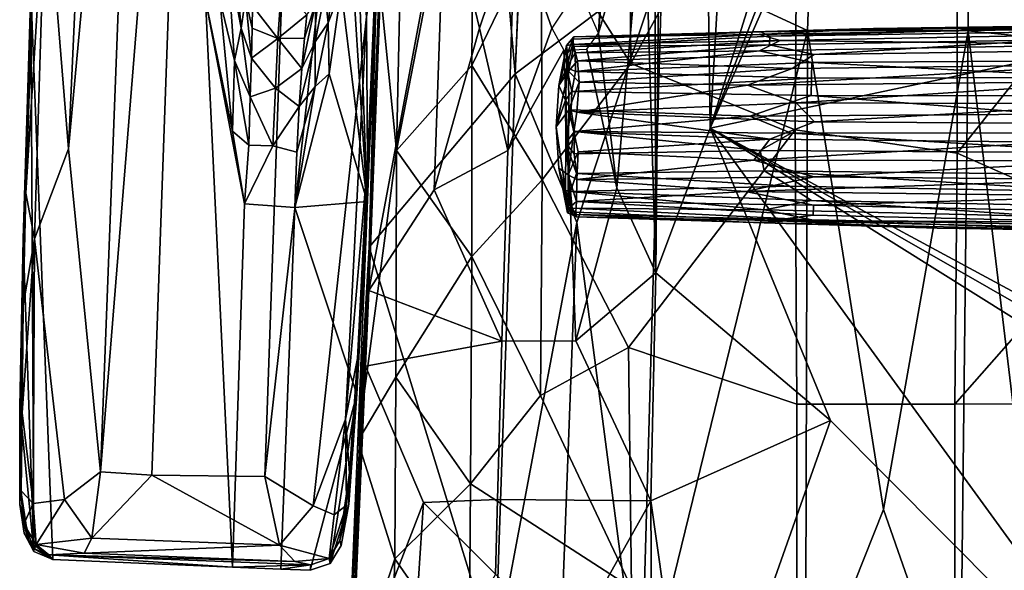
# Model space of a CAD drawing. Header units: millimetres. Extents: x -340 to 319, y -456 to 358.
# Tile 14 of 88: x -319 to -120, y -180 to -68. Entities that reach past the tile are written whole.
import ezdxf

# ---------------------------------------------------------------- set-up
doc = ezdxf.new("R2010")
doc.units = ezdxf.units.MM
doc.layers.add('Layer 01', color=7, linetype='Continuous', true_color=0x000000)

msp = doc.modelspace()

# ---------------------------------------------------------------- linework, layer by layer
at = {"layer": 'Layer 01'}
for points in [[(-248.192, -114.359, 466.107), (-238.171, 144.646, 450.591), (-218.765, -79.376, 468.345)], [(-246.589, -56.102, 491.058), (-238.171, 144.646, 450.591), (-248.192, -114.359, 466.107)], [(-218.765, -79.376, 468.345), (-238.171, 144.646, 450.591), (-212.163, 82.088, 458.7)], [(-218.765, -79.376, 468.345), (-212.163, 82.088, 458.7), (-214.491, 19.082, 462.506)], [(-293.65, 70.404, 693.217), (-301.461, 69.471, 693.117), (-308.919, -94.499, 702.844)], [(-293.65, 70.404, 693.217), (-308.919, -94.499, 702.844), (-302.444, -159.656, 706.898)], [(-302.444, -159.656, 706.898), (-283.917, 70, 693.28), (-293.65, 70.404, 693.217)], [(-302.444, -159.656, 706.898), (-292.066, -160.316, 706.976), (-283.917, 70, 693.28)], [(-292.066, -160.316, 706.976), (-269.308, -160.596, 706.9), (-261.185, 68.906, 693.269), (-283.917, 70, 693.28)], [(-313.464, -38.108, 699.016), (-308.919, -94.499, 702.844), (-301.461, 69.471, 693.117)], [(-269.308, -160.596, 706.9), (-253.194, -16.936, 698.088), (-261.185, 68.906, 693.269)], [(-179.362, -90.332, 441.339), (-180.786, 15.007, 435.25), (-170.228, 68.124, 432.078)], [(-179.362, -90.332, 441.339), (-170.228, 68.124, 432.078), (-158.394, -23.42, 437.429)], [(-232.948, -41.005, 448.219), (-248.31, -123.073, 458.14), (-241.882, 41.782, 448.369)], [(-248.31, -123.073, 458.14), (-245.604, -50.416, 462.064), (-241.882, 41.782, 448.369)], [(-218.765, -79.376, 468.345), (-214.491, 19.082, 462.506), (-189.105, -57.027, 463.954)], [(-180.786, 15.007, 435.25), (-179.362, -90.332, 441.339), (-190.351, -119.508, 443.441), (-189.281, -5.138, 436.817)], [(-252.707, -40.899, 687.675), (-252.33, -3.64, 685.415), (-248.599, -105.084, 691.956)], [(-248.599, -105.084, 691.956), (-252.33, -3.64, 685.415), (-246.736, -63.846, 689.569)], [(-246.589, -56.102, 491.058), (-242.727, -94.852, 496.851), (-240.678, -2.66, 490.619)], [(-227.049, -14.199, 497.554), (-240.678, -2.66, 490.619), (-242.727, -94.852, 496.851)], [(-201.95, -71.125, 441.889), (-203.862, -66.688, 441.922), (-198.232, -5.909, 437.791)], [(-201.95, -71.125, 441.889), (-198.232, -5.909, 437.791), (-199.176, -37.876, 439.678)], [(-190.602, -34.697, 438.623), (-189.281, -5.138, 436.817), (-190.351, -119.508, 443.441)], [(-187.588, -7.255, 461.326), (-157.449, -7.572, 456.402), (-159.71, -70.612, 459.31), (-189.105, -57.027, 463.954)], [(-157.449, -7.572, 456.402), (-127.193, -7.797, 452.899), (-127.313, -70.696, 455.282), (-159.71, -70.612, 459.31)], [(-127.193, -7.797, 452.899), (-95.838, -7.928, 450.763), (-95.379, -73.876, 453.179), (-127.313, -70.696, 455.282)], [(-195.905, -9.796, 499.044), (-213.527, -48.743, 501.5), (-195.414, -77.234, 502.326)], [(-195.414, -77.234, 502.326), (-161.702, -15.887, 496.135), (-195.905, -9.796, 499.044)], [(-227.049, -14.199, 497.554), (-242.727, -94.852, 496.851), (-227.489, -77.697, 501.527)], [(-213.527, -48.743, 501.5), (-227.049, -14.199, 497.554), (-227.489, -77.697, 501.527)], [(-161.702, -15.887, 496.135), (-195.414, -77.234, 502.326), (-162.209, -90.639, 499.476)], [(-162.209, -90.639, 499.476), (-129.523, -95.38, 497.421), (-129.619, -22.92, 494.311), (-161.702, -15.887, 496.135)], [(-259.518, -166.507, 706.97), (-248.772, -67.811, 700.567), (-253.194, -16.936, 698.088), (-269.308, -160.596, 706.9)], [(150.574, -20.344, 437.249), (-74.704, -146.791, 444.636), (-179.362, -90.332, 441.339)], [(-179.362, -90.332, 441.339), (-150.609, -24.858, 437.513), (150.574, -20.344, 437.249)], [(-154.722, -26.741, 437.623), (-179.362, -90.332, 441.339), (-158.394, -23.42, 437.429)], [(-97.985, -55.805, 494.591), (-129.619, -22.92, 494.311), (-129.523, -95.38, 497.421)], [(-154.722, -26.741, 437.623), (-150.609, -24.858, 437.513), (-179.362, -90.332, 441.339)], [(-192.727, -39.945, 439.068), (-190.602, -34.697, 438.623), (-190.351, -119.508, 443.441)], [(-317.529, -103.42, 702.171), (-315.768, -112.66, 703.464), (-313.464, -38.108, 699.016)], [(-317.529, -103.42, 702.171), (-313.464, -38.108, 699.016), (-315.515, -43.125, 698.68)], [(-315.768, -112.66, 703.464), (-308.919, -94.499, 702.844), (-313.464, -38.108, 699.016)], [(-192.727, -39.945, 439.068), (-201.95, -71.125, 441.889), (-199.176, -37.876, 439.678)], [(-252.707, -40.899, 687.675), (-248.599, -105.084, 691.956), (-253.862, -62.237, 688.896)], [(-248.31, -123.073, 458.14), (-232.948, -41.005, 448.219), (-235.131, -102.777, 451.826)], [(-225.926, -70.102, 447.138), (-235.131, -102.777, 451.826), (-232.948, -41.005, 448.219)], [(-225.926, -70.102, 447.138), (-232.948, -41.005, 448.219), (-218.797, -48.932, 444.099)], [(-201.95, -71.125, 441.889), (-192.727, -39.945, 439.068), (-198.201, -102.338, 443.157)], [(-192.727, -39.945, 439.068), (-190.351, -119.508, 443.441), (-198.201, -102.338, 443.157)], [(-316.549, -62.612, 690.214), (-317.529, -103.42, 702.171), (-315.515, -43.125, 698.68)], [(-213.527, -48.743, 501.5), (-227.489, -77.697, 501.527), (-213.28, -100.754, 504.006)], [(-220.219, -94.802, 446.794), (-225.926, -70.102, 447.138), (-218.797, -48.932, 444.099)], [(-211.344, -70.116, 443.398), (-220.219, -94.802, 446.794), (-218.797, -48.932, 444.099)], [(-211.344, -70.116, 443.398), (-218.797, -48.932, 444.099), (-208.956, -66.499, 442.74)], [(-195.414, -77.234, 502.326), (-213.527, -48.743, 501.5), (-213.28, -100.754, 504.006)], [(-249.915, -157.031, 468.198), (-245.604, -50.416, 462.064), (-248.31, -123.073, 458.14)], [(-276.859, -54.876, 687.682), (-275.608, -53.238, 684.916), (-274.085, -70.101, 685.519)], [(-275.608, -53.238, 684.916), (-273.188, -64.087, 679.219), (-274.085, -70.101, 685.519)], [(-276.859, -54.876, 687.682), (-275.396, -76.626, 688.823), (-278.377, -64.316, 688.976)], [(-276.859, -54.876, 687.682), (-274.085, -70.101, 685.519), (-275.396, -76.626, 688.823)], [(-254.822, -55.434, 687.667), (-256.499, -69.033, 688.346), (-257.162, -62.941, 685.036)], [(-256.499, -69.033, 688.346), (-254.822, -55.434, 687.667), (-253.862, -62.237, 688.896)], [(-246.717, -54.629, 699.126), (-248.772, -67.811, 700.567), (-248.562, -97.399, 701.673)], [(-246.717, -54.629, 699.126), (-248.562, -97.399, 701.673), (-246.736, -63.846, 689.569)], [(-250.498, -153.488, 495.643), (-246.589, -56.102, 491.058), (-248.192, -114.359, 466.107)], [(-250.498, -153.488, 495.643), (-242.727, -94.852, 496.851), (-246.589, -56.102, 491.058)], [(-189.105, -57.027, 463.954), (-206.272, -109.363, 469.176), (-218.765, -79.376, 468.345)], [(-206.272, -109.363, 469.176), (-189.105, -57.027, 463.954), (-193.381, -208.171, 472.175)], [(-159.71, -70.612, 459.31), (-193.381, -208.171, 472.175), (-189.105, -57.027, 463.954)], [(-97.985, -55.805, 494.591), (-129.523, -95.38, 497.421), (-97.735, -109.414, 496.656)], [(-316.549, -62.612, 690.214), (-318.06, -112.642, 693.122), (-317.529, -103.42, 702.171)], [(-316.549, -62.612, 690.214), (-315.913, -175.774, 696.65), (-318.06, -112.642, 693.122)], [(-312.069, -177.395, 696.608), (-316.549, -62.612, 690.214), (-281.261, -64.373, 689.08), (-275.808, -178.899, 695.426)], [(-315.913, -175.774, 696.65), (-316.549, -62.612, 690.214), (-312.069, -177.395, 696.608)], [(-265.923, -61.643, 658.191), (-266.638, -72.216, 679.443), (-271.807, -65.625, 671.913)], [(-260.788, -67.467, 672.35), (-266.638, -72.216, 679.443), (-265.923, -61.643, 658.191)], [(-257.162, -62.941, 685.036), (-259.157, -72.906, 685.421), (-259.003, -64.901, 678.912)], [(-256.499, -69.033, 688.346), (-259.157, -72.906, 685.421), (-257.162, -62.941, 685.036)], [(-256.306, -79.333, 689.749), (-256.499, -69.033, 688.346), (-253.862, -62.237, 688.896)], [(-256.306, -79.333, 689.749), (-253.862, -62.237, 688.896), (-248.599, -105.084, 691.956)], [(-281.261, -64.373, 689.08), (-278.377, -64.316, 688.976), (-275.822, -90.93, 690.405)], [(-281.261, -64.373, 689.08), (-273.417, -105.557, 691.157), (-275.808, -178.899, 695.426)], [(-275.822, -90.93, 690.405), (-273.417, -105.557, 691.157), (-281.261, -64.373, 689.08)], [(-275.396, -76.626, 688.823), (-275.822, -90.93, 690.405), (-278.377, -64.316, 688.976)], [(-274.085, -70.101, 685.519), (-273.188, -64.087, 679.219), (-271.996, -76.167, 683.281)], [(-271.807, -65.625, 671.913), (-271.863, -70.113, 678.203), (-273.188, -64.087, 679.219)], [(-273.188, -64.087, 679.219), (-271.863, -70.113, 678.203), (-271.996, -76.167, 683.281)], [(-259.003, -64.901, 678.912), (-261.81, -78.3, 683.443), (-261.292, -72.18, 678.534)], [(-259.003, -64.901, 678.912), (-259.157, -72.906, 685.421), (-261.81, -78.3, 683.443)], [(-259.003, -64.901, 678.912), (-261.292, -72.18, 678.534), (-260.788, -67.467, 672.35)], [(-246.736, -63.846, 689.569), (-248.562, -97.399, 701.673), (-248.599, -105.084, 691.956)], [(-271.807, -65.625, 671.913), (-266.638, -72.216, 679.443), (-271.863, -70.113, 678.203)], [(-261.292, -72.18, 678.534), (-266.638, -72.216, 679.443), (-260.788, -67.467, 672.35)], [(-253.006, -149.034, 705.426), (-248.772, -67.811, 700.567), (-259.518, -166.507, 706.97)], [(-256.499, -69.033, 688.346), (-259.133, -81.922, 688.915), (-259.157, -72.906, 685.421)], [(-259.133, -81.922, 688.915), (-256.499, -69.033, 688.346), (-256.306, -79.333, 689.749)], [(-248.772, -67.811, 700.567), (-253.006, -149.034, 705.426), (-248.562, -97.399, 701.673)], [(-146.438, -70.211, 340.233), (-110.86, -70.304, 335.698), (-88.622, -69.413, 339.927)], [(-88.622, -69.413, 339.927), (-99.715, -69.721, 343.968), (-146.438, -70.211, 340.233)], [(-275.396, -76.626, 688.823), (-274.085, -70.101, 685.519), (-272.22, -83.978, 687.137)], [(-271.996, -76.167, 683.281), (-272.22, -83.978, 687.137), (-274.085, -70.101, 685.519)], [(-266.638, -72.216, 679.443), (-271.996, -76.167, 683.281), (-271.863, -70.113, 678.203)], [(-220.219, -94.802, 446.794), (-235.131, -102.777, 451.826), (-225.926, -70.102, 447.138)], [(-208.892, -74.555, 443.138), (-220.219, -94.802, 446.794), (-211.344, -70.116, 443.398)], [(-165.224, -72.616, 333.203), (-169.497, -71.426, 336.654), (-207.155, -73.416, 335.379)], [(-169.497, -71.426, 336.654), (-206.927, -71.879, 341.031), (-207.155, -73.416, 335.379)], [(-169.171, -70.89, 344.72), (-207.129, -72.336, 346.264), (-206.927, -71.879, 341.031)], [(-207.129, -72.336, 346.264), (-169.171, -70.89, 344.72), (-167.321, -71.764, 348.375), (-206.88, -73.806, 350.633)], [(-169.497, -71.426, 336.654), (-146.438, -70.211, 340.233), (-206.927, -71.879, 341.031)], [(-146.438, -70.211, 340.233), (-169.171, -70.89, 344.72), (-206.927, -71.879, 341.031)], [(-204.301, -74.396, 442.403), (-201.95, -71.125, 441.889), (-198.201, -102.338, 443.157)], [(-160.165, -206.882, 466.129), (-193.381, -208.171, 472.175), (-159.71, -70.612, 459.31)], [(-110.86, -70.304, 335.698), (-146.438, -70.211, 340.233), (-169.497, -71.426, 336.654)], [(-98.526, -71.372, 331.964), (-110.86, -70.304, 335.698), (-169.497, -71.426, 336.654), (-165.224, -72.616, 333.203)], [(-99.715, -69.721, 343.968), (-167.321, -71.764, 348.375), (-169.171, -70.89, 344.72)], [(-99.715, -69.721, 343.968), (-169.171, -70.89, 344.72), (-146.438, -70.211, 340.233)], [(-97.153, -70.681, 347.829), (-110.605, -72.46, 351.371), (-167.402, -73.467, 351.995), (-167.321, -71.764, 348.375)], [(-99.715, -69.721, 343.968), (-97.153, -70.681, 347.829), (-167.321, -71.764, 348.375)], [(-97.229, -73.455, 328.378), (-98.526, -71.372, 331.964), (-165.224, -72.616, 333.203)], [(-159.71, -70.612, 459.31), (-144.384, -167.288, 461.912), (-160.165, -206.882, 466.129)], [(-127.313, -70.696, 455.282), (-144.384, -167.288, 461.912), (-159.71, -70.612, 459.31)], [(-144.384, -167.288, 461.912), (-127.313, -70.696, 455.282), (-128.887, -211.555, 462.528)], [(-127.313, -70.696, 455.282), (-112.899, -190.546, 460.151), (-128.887, -211.555, 462.528)], [(-95.379, -73.876, 453.179), (-112.899, -190.546, 460.151), (-127.313, -70.696, 455.282)], [(-271.996, -76.167, 683.281), (-266.638, -72.216, 679.443), (-267.149, -82.262, 686.039)], [(-266.638, -72.216, 679.443), (-261.81, -78.3, 683.443), (-267.149, -82.262, 686.039)], [(-261.292, -72.18, 678.534), (-261.81, -78.3, 683.443), (-266.638, -72.216, 679.443)], [(-259.157, -72.906, 685.421), (-262.328, -85.921, 687.109), (-261.81, -78.3, 683.443)], [(-259.157, -72.906, 685.421), (-259.133, -81.922, 688.915), (-262.328, -85.921, 687.109)], [(-208.399, -73.596, 339.254), (-206.927, -71.879, 341.031), (-207.129, -72.336, 346.264)], [(-208.399, -73.596, 339.254), (-207.155, -73.416, 335.379), (-206.927, -71.879, 341.031)], [(-208.182, -75.203, 349.949), (-208.399, -73.596, 339.254), (-207.129, -72.336, 346.264)], [(-207.155, -73.416, 335.379), (-208.399, -73.596, 339.254), (-208.351, -78.044, 330.009)], [(-208.351, -78.044, 330.009), (-206.668, -75.137, 332.169), (-207.155, -73.416, 335.379)], [(-206.88, -73.806, 350.633), (-208.182, -75.203, 349.949), (-207.129, -72.336, 346.264)], [(-165.224, -72.616, 333.203), (-207.155, -73.416, 335.379), (-206.668, -75.137, 332.169)], [(-167.321, -71.764, 348.375), (-167.402, -73.467, 351.995), (-206.88, -73.806, 350.633)], [(-167.402, -73.467, 351.995), (-206.154, -76.719, 354.902), (-206.88, -73.806, 350.633)], [(-169.417, -74.727, 330.035), (-165.224, -72.616, 333.203), (-206.668, -75.137, 332.169)], [(-158.411, -75.444, 354.808), (-206.154, -76.719, 354.902), (-167.402, -73.467, 351.995)], [(-97.229, -73.455, 328.378), (-165.224, -72.616, 333.203), (-169.417, -74.727, 330.035)], [(-96.695, -76.648, 324.873), (-97.229, -73.455, 328.378), (-169.417, -74.727, 330.035), (-158.879, -77.088, 327.008)], [(-110.605, -72.46, 351.371), (-158.411, -75.444, 354.808), (-167.402, -73.467, 351.995)], [(-110.605, -72.46, 351.371), (-98.257, -74.546, 354.408), (-158.411, -75.444, 354.808)], [(-208.892, -74.555, 443.138), (-206.482, -133.207, 445.991), (-221.428, -133.287, 449.067), (-220.219, -94.802, 446.794)], [(-208.351, -78.044, 330.009), (-208.399, -73.596, 339.254), (-209.912, -81.687, 342.092)], [(-208.399, -73.596, 339.254), (-208.182, -75.203, 349.949), (-209.912, -81.687, 342.092)], [(-207.976, -78.82, 355.746), (-209.912, -81.687, 342.092), (-208.182, -75.203, 349.949)], [(-206.482, -133.207, 445.991), (-208.892, -74.555, 443.138), (-204.301, -74.396, 442.403), (-198.201, -102.338, 443.157)], [(-208.351, -78.044, 330.009), (-206.56, -78.847, 328.124), (-206.668, -75.137, 332.169)], [(-207.976, -78.82, 355.746), (-208.182, -75.203, 349.949), (-206.88, -73.806, 350.633)], [(-206.154, -76.719, 354.902), (-207.976, -78.82, 355.746), (-206.88, -73.806, 350.633)], [(-169.417, -74.727, 330.035), (-206.668, -75.137, 332.169), (-206.56, -78.847, 328.124)], [(-169.417, -74.727, 330.035), (-206.56, -78.847, 328.124), (-158.879, -77.088, 327.008)], [(-158.411, -75.444, 354.808), (-162.813, -78.299, 357.401), (-206.154, -76.719, 354.902)], [(-98.257, -74.546, 354.408), (-100.037, -77.504, 357.222), (-162.813, -78.299, 357.401), (-158.411, -75.444, 354.808)], [(-275.396, -76.626, 688.823), (-272.545, -93.739, 689.761), (-275.822, -90.93, 690.405)], [(-272.545, -93.739, 689.761), (-275.396, -76.626, 688.823), (-272.22, -83.978, 687.137)], [(-267.149, -82.262, 686.039), (-272.22, -83.978, 687.137), (-271.996, -76.167, 683.281)], [(-195.851, -134.587, 504.399), (-162.209, -90.639, 499.476), (-195.414, -77.234, 502.326), (-213.28, -100.754, 504.006)], [(-207.976, -78.82, 355.746), (-206.154, -76.719, 354.902), (-205.841, -81.04, 358.36)], [(-158.925, -80.222, 324.734), (-158.879, -77.088, 327.008), (-206.56, -78.847, 328.124)], [(-206.154, -76.719, 354.902), (-162.813, -78.299, 357.401), (-205.841, -81.04, 358.36)], [(-100.037, -77.504, 357.222), (-96.526, -80.926, 359.385), (-171.823, -81.642, 359.385)], [(-100.037, -77.504, 357.222), (-171.823, -81.642, 359.385), (-162.813, -78.299, 357.401)], [(-100.172, -80.057, 322.581), (-158.879, -77.088, 327.008), (-158.925, -80.222, 324.734)], [(-100.172, -80.057, 322.581), (-96.695, -76.648, 324.873), (-158.879, -77.088, 327.008)], [(-262.328, -85.921, 687.109), (-267.149, -82.262, 686.039), (-261.81, -78.3, 683.443)], [(-256.306, -79.333, 689.749), (-248.599, -105.084, 691.956), (-263.225, -106.29, 690.85)], [(-256.306, -79.333, 689.749), (-263.225, -106.29, 690.85), (-259.133, -81.922, 688.915)], [(-222.784, -196.926, 475.019), (-248.192, -114.359, 466.107), (-218.765, -79.376, 468.345)], [(-227.489, -77.697, 501.527), (-242.727, -94.852, 496.851), (-227.509, -116.209, 503.503)], [(-213.28, -100.754, 504.006), (-227.489, -77.697, 501.527), (-227.509, -116.209, 503.503)], [(-222.784, -196.926, 475.019), (-218.765, -79.376, 468.345), (-206.272, -109.363, 469.176)], [(-207.976, -78.82, 355.746), (-207.941, -86.615, 359.502), (-210.458, -90.019, 342.594)], [(-209.912, -81.687, 342.092), (-207.976, -78.82, 355.746), (-210.458, -90.019, 342.594)], [(-209.912, -81.687, 342.092), (-208.593, -84.67, 326.886), (-208.351, -78.044, 330.009)], [(-208.351, -78.044, 330.009), (-208.593, -84.67, 326.886), (-207.294, -82.917, 325.836)], [(-207.294, -82.917, 325.836), (-206.56, -78.847, 328.124), (-208.351, -78.044, 330.009)], [(-207.941, -86.615, 359.502), (-207.976, -78.82, 355.746), (-205.841, -81.04, 358.36)], [(-158.925, -80.222, 324.734), (-206.56, -78.847, 328.124), (-207.294, -82.917, 325.836)], [(-162.813, -78.299, 357.401), (-171.823, -81.642, 359.385), (-205.841, -81.04, 358.36)], [(-206.331, -87.098, 360.525), (-207.941, -86.615, 359.502), (-205.841, -81.04, 358.36)], [(-158.962, -83.741, 323.117), (-158.925, -80.222, 324.734), (-207.294, -82.917, 325.836)], [(-171.823, -81.642, 359.385), (-206.331, -87.098, 360.525), (-205.841, -81.04, 358.36)], [(-162.05, -85.178, 360.759), (-171.823, -81.642, 359.385), (-96.526, -80.926, 359.385)], [(-162.05, -85.178, 360.759), (-96.526, -80.926, 359.385), (-96.295, -85.425, 361.017)], [(-98.63, -83.761, 320.892), (-100.172, -80.057, 322.581), (-158.925, -80.222, 324.734), (-158.962, -83.741, 323.117)], [(-267.664, -93.849, 689.55), (-272.22, -83.978, 687.137), (-267.149, -82.262, 686.039)], [(-267.664, -93.849, 689.55), (-267.149, -82.262, 686.039), (-262.328, -85.921, 687.109)], [(-263.225, -106.29, 690.85), (-262.831, -95.134, 689.561), (-259.133, -81.922, 688.915)], [(-259.133, -81.922, 688.915), (-262.831, -95.134, 689.561), (-262.328, -85.921, 687.109)], [(-209.912, -81.687, 342.092), (-210.458, -90.019, 342.594), (-208.593, -84.67, 326.886)], [(-207.442, -86.586, 324.713), (-207.294, -82.917, 325.836), (-208.593, -84.67, 326.886)], [(-207.442, -86.586, 324.713), (-171.348, -87.889, 322.669), (-158.962, -83.741, 323.117), (-207.294, -82.917, 325.836)], [(-171.823, -81.642, 359.385), (-162.05, -85.178, 360.759), (-206.331, -87.098, 360.525)], [(-272.545, -93.739, 689.761), (-272.22, -83.978, 687.137), (-267.664, -93.849, 689.55)], [(-210.458, -90.019, 342.594), (-208.574, -102.895, 331.538), (-208.55, -93.266, 325.619), (-208.593, -84.67, 326.886)], [(-208.55, -93.266, 325.619), (-207.442, -86.586, 324.713), (-208.593, -84.67, 326.886)], [(-162.05, -85.178, 360.759), (-158.34, -89.006, 361.388), (-206.331, -87.098, 360.525)], [(-111.163, -87.488, 320.454), (-158.962, -83.741, 323.117), (-171.348, -87.889, 322.669)], [(-96.295, -85.425, 361.017), (-158.34, -89.006, 361.388), (-162.05, -85.178, 360.759)], [(-111.163, -87.488, 320.454), (-98.63, -83.761, 320.892), (-158.962, -83.741, 323.117)], [(-96.295, -85.425, 361.017), (-96.296, -89.461, 361.592), (-158.34, -89.006, 361.388)], [(-262.328, -85.921, 687.109), (-262.831, -95.134, 689.561), (-267.664, -93.849, 689.55)], [(-208.046, -99.716, 357.25), (-209.944, -98.355, 343.077), (-210.458, -90.019, 342.594), (-207.941, -86.615, 359.502)], [(-208.55, -93.266, 325.619), (-206.777, -91.007, 324.443), (-207.442, -86.586, 324.713)], [(-207.941, -86.615, 359.502), (-206.89, -91.047, 360.605), (-208.046, -99.716, 357.25)], [(-207.941, -86.615, 359.502), (-206.331, -87.098, 360.525), (-206.89, -91.047, 360.605)], [(-207.442, -86.586, 324.713), (-206.777, -91.007, 324.443), (-171.348, -87.889, 322.669)], [(-206.331, -87.098, 360.525), (-167.357, -92.533, 361.219), (-206.89, -91.047, 360.605)], [(-167.357, -92.533, 361.219), (-206.331, -87.098, 360.525), (-158.34, -89.006, 361.388)], [(-162.998, -91.342, 322.231), (-171.348, -87.889, 322.669), (-206.777, -91.007, 324.443)], [(-97.286, -91.24, 319.808), (-111.163, -87.488, 320.454), (-171.348, -87.889, 322.669), (-162.998, -91.342, 322.231)], [(-96.296, -89.461, 361.592), (-110.497, -93.122, 361.412), (-167.357, -92.533, 361.219), (-158.34, -89.006, 361.388)], [(-275.822, -90.93, 690.405), (-272.545, -93.739, 689.761), (-273.417, -105.557, 691.157)], [(-209.944, -98.355, 343.077), (-208.574, -102.895, 331.538), (-210.458, -90.019, 342.594)], [(-208.55, -93.266, 325.619), (-206.852, -95.524, 325.226), (-206.777, -91.007, 324.443)], [(-206.01, -95.085, 359.989), (-208.046, -99.716, 357.25), (-206.89, -91.047, 360.605)], [(-206.01, -95.085, 359.989), (-206.89, -91.047, 360.605), (-167.357, -92.533, 361.219)], [(-206.777, -91.007, 324.443), (-206.852, -95.524, 325.226), (-169.285, -94.833, 323.01)], [(-169.285, -94.833, 323.01), (-162.998, -91.342, 322.231), (-206.777, -91.007, 324.443)], [(-162.209, -90.639, 499.476), (-195.851, -134.587, 504.399), (-161.886, -145.998, 501.083)], [(-179.362, -90.332, 441.339), (-155.087, -149.295, 444.779), (-190.351, -119.508, 443.441)], [(-155.087, -149.295, 444.779), (-179.362, -90.332, 441.339), (-85.976, -218.806, 448.843)], [(-80.395, -152.288, 444.957), (-85.976, -218.806, 448.843), (-179.362, -90.332, 441.339)], [(-80.395, -152.288, 444.957), (-179.362, -90.332, 441.339), (-79.295, -147.654, 444.686)], [(-179.362, -90.332, 441.339), (-74.704, -146.791, 444.636), (-79.295, -147.654, 444.686)], [(-97.521, -95.306, 320.399), (-162.998, -91.342, 322.231), (-169.285, -94.833, 323.01)], [(-97.521, -95.306, 320.399), (-97.286, -91.24, 319.808), (-162.998, -91.342, 322.231)], [(-161.886, -145.998, 501.083), (-129.971, -145.984, 498.971), (-129.523, -95.38, 497.421), (-162.209, -90.639, 499.476)], [(-207.576, -103.118, 329.96), (-208.55, -93.266, 325.619), (-208.574, -102.895, 331.538)], [(-206.387, -99.488, 327.018), (-206.852, -95.524, 325.226), (-208.55, -93.266, 325.619)], [(-208.55, -93.266, 325.619), (-207.576, -103.118, 329.96), (-206.387, -99.488, 327.018)], [(-167.357, -92.533, 361.219), (-170.563, -96.739, 360.191), (-206.01, -95.085, 359.989)], [(-110.497, -93.122, 361.412), (-170.563, -96.739, 360.191), (-167.357, -92.533, 361.219)], [(-110.497, -93.122, 361.412), (-98.534, -96.9, 360.569), (-170.563, -96.739, 360.191)], [(-308.919, -94.499, 702.844), (-315.768, -112.66, 703.464), (-309.727, -165.265, 707.09), (-302.444, -159.656, 706.898)], [(-273.417, -105.557, 691.157), (-272.545, -93.739, 689.761), (-267.664, -93.849, 689.55)], [(-263.225, -106.29, 690.85), (-273.417, -105.557, 691.157), (-267.664, -93.849, 689.55), (-262.831, -95.134, 689.561)], [(-242.727, -94.852, 496.851), (-250.498, -153.488, 495.643), (-242.848, -140.531, 499.658)], [(-227.509, -116.209, 503.503), (-242.727, -94.852, 496.851), (-242.848, -140.531, 499.658)], [(-220.219, -94.802, 446.794), (-221.428, -133.287, 449.067), (-235.131, -102.777, 451.826)], [(-206.01, -95.085, 359.989), (-206.33, -100.652, 357.338), (-208.046, -99.716, 357.25)], [(-206.852, -95.524, 325.226), (-206.387, -99.488, 327.018), (-168.477, -98.923, 324.51), (-169.285, -94.833, 323.01)], [(-206.33, -100.652, 357.338), (-206.01, -95.085, 359.989), (-170.563, -96.739, 360.191)], [(-97.496, -99.71, 321.997), (-97.521, -95.306, 320.399), (-169.285, -94.833, 323.01), (-168.477, -98.923, 324.51)], [(-97.735, -109.414, 496.656), (-129.523, -95.38, 497.421), (-129.971, -145.984, 498.971)], [(-158.416, -100.114, 358.727), (-206.33, -100.652, 357.338), (-170.563, -96.739, 360.191)], [(-158.416, -100.114, 358.727), (-170.563, -96.739, 360.191), (-98.534, -96.9, 360.569)], [(-158.416, -100.114, 358.727), (-98.534, -96.9, 360.569), (-100.069, -100.642, 358.91)], [(-250.604, -136.769, 704.006), (-248.562, -97.399, 701.673), (-253.006, -149.034, 705.426)], [(-250.604, -136.769, 704.006), (-248.599, -105.084, 691.956), (-248.562, -97.399, 701.673)], [(-208.168, -107.418, 341.768), (-208.574, -102.895, 331.538), (-209.944, -98.355, 343.077)], [(-209.944, -98.355, 343.077), (-208.019, -106.583, 348.406), (-208.168, -107.418, 341.768)], [(-208.046, -99.716, 357.25), (-208.019, -106.583, 348.406), (-209.944, -98.355, 343.077)], [(-163.349, -102.02, 326.212), (-168.477, -98.923, 324.51), (-206.387, -99.488, 327.018)], [(-100.381, -103.186, 324.303), (-97.496, -99.71, 321.997), (-168.477, -98.923, 324.51)], [(-100.381, -103.186, 324.303), (-168.477, -98.923, 324.51), (-163.349, -102.02, 326.212)], [(-213.28, -100.754, 504.006), (-227.509, -116.209, 503.503), (-213.634, -144.295, 505.521)], [(-195.851, -134.587, 504.399), (-213.28, -100.754, 504.006), (-213.634, -144.295, 505.521)], [(-208.046, -99.716, 357.25), (-206.343, -105.096, 352.711), (-208.019, -106.583, 348.406)], [(-208.046, -99.716, 357.25), (-206.33, -100.652, 357.338), (-206.343, -105.096, 352.711)], [(-207.576, -103.118, 329.96), (-163.349, -102.02, 326.212), (-206.387, -99.488, 327.018)], [(-172.229, -103.084, 356.379), (-206.343, -105.096, 352.711), (-206.33, -100.652, 357.338)], [(-172.229, -103.084, 356.379), (-206.33, -100.652, 357.338), (-158.416, -100.114, 358.727)], [(-100.069, -100.642, 358.91), (-172.229, -103.084, 356.379), (-158.416, -100.114, 358.727)], [(-100.069, -100.642, 358.91), (-96.618, -104.011, 356.546), (-172.229, -103.084, 356.379)], [(-235.131, -102.777, 451.826), (-221.428, -133.287, 449.067), (-248.31, -123.073, 458.14)], [(-207.576, -103.118, 329.96), (-208.574, -102.895, 331.538), (-207.215, -106.453, 334.76)], [(-207.215, -106.453, 334.76), (-208.574, -102.895, 331.538), (-208.168, -107.418, 341.768)], [(-158.931, -104.892, 328.654), (-163.349, -102.02, 326.212), (-207.576, -103.118, 329.96)], [(-158.931, -104.892, 328.654), (-207.576, -103.118, 329.96), (-168.33, -106.813, 331.793)], [(-168.33, -106.813, 331.793), (-207.576, -103.118, 329.96), (-207.215, -106.453, 334.76)], [(-206.482, -133.207, 445.991), (-198.201, -102.338, 443.157), (-190.351, -119.508, 443.441)], [(-158.517, -105.862, 353.628), (-206.343, -105.096, 352.711), (-172.229, -103.084, 356.379)], [(-158.517, -105.862, 353.628), (-172.229, -103.084, 356.379), (-96.618, -104.011, 356.546)], [(-98.753, -106.133, 327.046), (-100.381, -103.186, 324.303), (-163.349, -102.02, 326.212), (-158.931, -104.892, 328.654)], [(-318.066, -126.169, 703.743), (-315.768, -112.66, 703.464), (-317.529, -103.42, 702.171)], [(-317.529, -103.42, 702.171), (-318.06, -112.642, 693.122), (-318.066, -126.169, 703.743)], [(-250.705, -144.022, 694.181), (-263.225, -106.29, 690.85), (-248.599, -105.084, 691.956)], [(-250.705, -144.022, 694.181), (-248.599, -105.084, 691.956), (-250.604, -136.769, 704.006)], [(-208.019, -106.583, 348.406), (-206.343, -105.096, 352.711), (-206.479, -107.257, 348.349)], [(-206.479, -107.257, 348.349), (-206.343, -105.096, 352.711), (-158.578, -107.877, 350.348), (-166.775, -108.94, 347.09)], [(-158.517, -105.862, 353.628), (-158.578, -107.877, 350.348), (-206.343, -105.096, 352.711)], [(-111.055, -108.15, 330.495), (-158.931, -104.892, 328.654), (-168.33, -106.813, 331.793)], [(-111.055, -108.15, 330.495), (-98.753, -106.133, 327.046), (-158.931, -104.892, 328.654)], [(-158.517, -105.862, 353.628), (-96.618, -104.011, 356.546), (-96.078, -107.258, 352.996)], [(-266.086, -179.3, 695.111), (-275.808, -178.899, 695.426), (-273.417, -105.557, 691.157), (-263.225, -106.29, 690.85)], [(-260.104, -179.491, 695.605), (-266.086, -179.3, 695.111), (-263.225, -106.29, 690.85), (-250.705, -144.022, 694.181)], [(-208.168, -107.418, 341.768), (-206.497, -107.726, 338.414), (-207.215, -106.453, 334.76)], [(-208.019, -106.583, 348.406), (-206.357, -108.228, 343.469), (-208.168, -107.418, 341.768)], [(-208.019, -106.583, 348.406), (-206.479, -107.257, 348.349), (-206.357, -108.228, 343.469)], [(-158.831, -108.784, 335.306), (-168.33, -106.813, 331.793), (-207.215, -106.453, 334.76)], [(-158.831, -108.784, 335.306), (-207.215, -106.453, 334.76), (-206.497, -107.726, 338.414)], [(-166.775, -108.94, 347.09), (-206.357, -108.228, 343.469), (-206.479, -107.257, 348.349)], [(-96.974, -109.995, 333.533), (-111.055, -108.15, 330.495), (-168.33, -106.813, 331.793), (-158.831, -108.784, 335.306)], [(-158.578, -107.877, 350.348), (-158.517, -105.862, 353.628), (-96.078, -107.258, 352.996), (-98.309, -109.289, 349.522)], [(-206.357, -108.228, 343.469), (-206.497, -107.726, 338.414), (-208.168, -107.418, 341.768)], [(-206.357, -108.228, 343.469), (-170.612, -109.379, 339.48), (-206.497, -107.726, 338.414)], [(-170.612, -109.379, 339.48), (-158.831, -108.784, 335.306), (-206.497, -107.726, 338.414)], [(-206.357, -108.228, 343.469), (-133.581, -110.522, 342.48), (-170.612, -109.379, 339.48)], [(-133.581, -110.522, 342.48), (-206.357, -108.228, 343.469), (-166.775, -108.94, 347.09)], [(-99.866, -110.948, 337.493), (-158.831, -108.784, 335.306), (-170.612, -109.379, 339.48)], [(-98.309, -109.289, 349.522), (-166.775, -108.94, 347.09), (-158.578, -107.877, 350.348)], [(-98.309, -109.289, 349.522), (-96.34, -110.601, 345.854), (-166.775, -108.94, 347.09)], [(-133.581, -110.522, 342.48), (-166.775, -108.94, 347.09), (-96.34, -110.601, 345.854)], [(-99.866, -110.948, 337.493), (-96.974, -109.995, 333.533), (-158.831, -108.784, 335.306)], [(-210.059, -208.51, 474.59), (-222.784, -196.926, 475.019), (-206.272, -109.363, 469.176)], [(-206.272, -109.363, 469.176), (-193.381, -208.171, 472.175), (-210.059, -208.51, 474.59)], [(-170.612, -109.379, 339.48), (-133.581, -110.522, 342.48), (-99.866, -110.948, 337.493)], [(-63.021, -111.539, 341.7), (-99.866, -110.948, 337.493), (-133.581, -110.522, 342.48)], [(-133.581, -110.522, 342.48), (-96.34, -110.601, 345.854), (-63.021, -111.539, 341.7)], [(-97.735, -109.414, 496.656), (-129.971, -145.984, 498.971), (-97.735, -145.979, 497.749)], [(-318.06, -112.642, 693.122), (-318.726, -146.551, 695.08), (-318.066, -126.169, 703.743)], [(-318.06, -112.642, 693.122), (-315.913, -175.774, 696.65), (-318.726, -146.551, 695.08)], [(-315.768, -112.66, 703.464), (-318.308, -147.729, 705.099), (-316.033, -166.083, 706.72)], [(-318.308, -147.729, 705.099), (-315.768, -112.66, 703.464), (-318.066, -126.169, 703.743)], [(-309.727, -165.265, 707.09), (-315.768, -112.66, 703.464), (-316.033, -166.083, 706.72)], [(-222.784, -196.926, 475.019), (-253.139, -227.987, 472.138), (-248.192, -114.359, 466.107)], [(-252.687, -205.808, 496.689), (-248.192, -114.359, 466.107), (-253.139, -227.987, 472.138)], [(-252.687, -205.808, 496.689), (-250.498, -153.488, 495.643), (-248.192, -114.359, 466.107)], [(-227.509, -116.209, 503.503), (-242.848, -140.531, 499.658), (-227.745, -162.077, 505.11)], [(-213.634, -144.295, 505.521), (-227.509, -116.209, 503.503), (-227.745, -162.077, 505.11)], [(-191.374, -165.536, 446.126), (-206.482, -133.207, 445.991), (-190.351, -119.508, 443.441)], [(-155.087, -149.295, 444.779), (-191.374, -165.536, 446.126), (-190.351, -119.508, 443.441)], [(-248.96, -138.328, 458.97), (-249.915, -157.031, 468.198), (-248.31, -123.073, 458.14)], [(-248.31, -123.073, 458.14), (-221.428, -133.287, 449.067), (-248.96, -138.328, 458.97)], [(-318.726, -146.551, 695.08), (-318.441, -147.129, 704.168), (-318.066, -126.169, 703.743)], [(-318.308, -147.729, 705.099), (-318.066, -126.169, 703.743), (-318.441, -147.129, 704.168)], [(-237.269, -165.878, 455.368), (-248.96, -138.328, 458.97), (-221.428, -133.287, 449.067), (-222.306, -165.271, 450.834)], [(-206.482, -133.207, 445.991), (-191.374, -165.536, 446.126), (-222.306, -165.271, 450.834), (-221.428, -133.287, 449.067)], [(-213.634, -144.295, 505.521), (-195.271, -183.077, 504.985), (-195.851, -134.587, 504.399)], [(-195.271, -183.077, 504.985), (-161.894, -183.011, 501.615), (-161.886, -145.998, 501.083), (-195.851, -134.587, 504.399)], [(-252.161, -159.859, 705.382), (-250.604, -136.769, 704.006), (-253.006, -149.034, 705.426)], [(-250.705, -144.022, 694.181), (-250.604, -136.769, 704.006), (-252.161, -159.859, 705.382)], [(-248.96, -138.328, 458.97), (-237.269, -165.878, 455.368), (-251.772, -203.374, 462.494)], [(-251.772, -203.374, 462.494), (-249.915, -157.031, 468.198), (-248.96, -138.328, 458.97)], [(-250.498, -153.488, 495.643), (-243.014, -177.257, 501.183), (-242.848, -140.531, 499.658)], [(-227.745, -162.077, 505.11), (-242.848, -140.531, 499.658), (-243.014, -177.257, 501.183)], [(-260.104, -179.491, 695.605), (-250.705, -144.022, 694.181), (-256.118, -178.149, 695.844)], [(-256.118, -178.149, 695.844), (-250.705, -144.022, 694.181), (-252.308, -166.199, 695.416)], [(-252.308, -166.199, 695.416), (-250.705, -144.022, 694.181), (-252.161, -159.859, 705.382)], [(-227.745, -162.077, 505.11), (-195.271, -183.077, 504.985), (-213.634, -144.295, 505.521)], [(-318.775, -166.229, 696.208), (-318.608, -163.043, 700.749), (-318.441, -147.129, 704.168), (-318.726, -146.551, 695.08)], [(-318.726, -146.551, 695.08), (-315.913, -175.774, 696.65), (-318.775, -166.229, 696.208)], [(-161.894, -183.011, 501.615), (-129.973, -182.997, 499.592), (-129.971, -145.984, 498.971), (-161.886, -145.998, 501.083)], [(-129.973, -182.997, 499.592), (-97.736, -182.993, 498.427), (-97.735, -145.979, 497.749), (-129.971, -145.984, 498.971)], [(-318.608, -163.043, 700.749), (-318.45, -163.535, 705.872), (-318.441, -147.129, 704.168)], [(-318.441, -147.129, 704.168), (-318.45, -163.535, 705.872), (-318.308, -147.729, 705.099)], [(-318.45, -163.535, 705.872), (-316.033, -166.083, 706.72), (-318.308, -147.729, 705.099)], [(-259.518, -166.507, 706.97), (-255.297, -168.374, 706.726), (-253.006, -149.034, 705.426)], [(-255.297, -168.374, 706.726), (-252.819, -166.366, 706.016), (-253.006, -149.034, 705.426)], [(-253.006, -149.034, 705.426), (-252.819, -166.366, 706.016), (-252.161, -159.859, 705.382)], [(-155.087, -149.295, 444.779), (-182.581, -227.189, 449.333), (-191.374, -165.536, 446.126)], [(-155.087, -149.295, 444.779), (-85.976, -218.806, 448.843), (-182.581, -227.189, 449.333)], [(-250.498, -153.488, 495.643), (-252.687, -205.808, 496.689), (-243.014, -177.257, 501.183)], [(-253.31, -232.973, 472.055), (-249.915, -157.031, 468.198), (-251.772, -203.374, 462.494)], [(-304.224, -173.052, 707.429), (-302.444, -159.656, 706.898), (-309.727, -165.265, 707.09)], [(-302.444, -159.656, 706.898), (-304.224, -173.052, 707.429), (-292.066, -160.316, 706.976)], [(-292.066, -160.316, 706.976), (-304.224, -173.052, 707.429), (-266.322, -174.486, 707.419)], [(-292.066, -160.316, 706.976), (-266.322, -174.486, 707.419), (-269.308, -160.596, 706.9)], [(-259.518, -166.507, 706.97), (-269.308, -160.596, 706.9), (-266.322, -174.486, 707.419)], [(-254.113, -173.536, 706.274), (-252.161, -159.859, 705.382), (-252.819, -166.366, 706.016)], [(-252.308, -166.199, 695.416), (-252.161, -159.859, 705.382), (-254.113, -173.536, 706.274)], [(-227.745, -162.077, 505.11), (-243.014, -177.257, 501.183), (-228.019, -198.841, 505.37)], [(-195.271, -183.077, 504.985), (-227.745, -162.077, 505.11), (-228.019, -198.841, 505.37)], [(-317.008, -173.497, 701.617), (-318.608, -163.043, 700.749), (-318.775, -166.229, 696.208)], [(-318.608, -163.043, 700.749), (-317.955, -170.245, 706.211), (-318.45, -163.535, 705.872)], [(-317.008, -173.497, 701.617), (-317.955, -170.245, 706.211), (-318.608, -163.043, 700.749)], [(-317.955, -170.245, 706.211), (-316.033, -166.083, 706.72), (-318.45, -163.535, 705.872)], [(-317.863, -172.032, 696.504), (-317.008, -173.497, 701.617), (-318.775, -166.229, 696.208)], [(-317.863, -172.032, 696.504), (-318.775, -166.229, 696.208), (-315.913, -175.774, 696.65)], [(-315.471, -174.312, 706.904), (-316.033, -166.083, 706.72), (-317.955, -170.245, 706.211)], [(-315.471, -174.312, 706.904), (-309.727, -165.265, 707.09), (-316.033, -166.083, 706.72)], [(-315.471, -174.312, 706.904), (-304.224, -173.052, 707.429), (-309.727, -165.265, 707.09)], [(-255.297, -168.374, 706.726), (-259.518, -166.507, 706.97), (-266.322, -174.486, 707.419), (-256.287, -177.134, 706.833)], [(-252.819, -166.366, 706.016), (-256.287, -177.134, 706.833), (-254.113, -173.536, 706.274)], [(-255.297, -168.374, 706.726), (-256.287, -177.134, 706.833), (-252.819, -166.366, 706.016)], [(-256.118, -178.149, 695.844), (-252.308, -166.199, 695.416), (-253.875, -174.559, 695.804)], [(-253.875, -174.559, 695.804), (-252.308, -166.199, 695.416), (-254.113, -173.536, 706.274)], [(-251.772, -203.374, 462.494), (-237.269, -165.878, 455.368), (-240.311, -211.891, 458.195)], [(-222.695, -180.353, 451.647), (-240.311, -211.891, 458.195), (-237.269, -165.878, 455.368)], [(-222.695, -180.353, 451.647), (-237.269, -165.878, 455.368), (-222.306, -165.271, 450.834)], [(-191.374, -165.536, 446.126), (-207.89, -195.025, 449.504), (-222.695, -180.353, 451.647), (-222.306, -165.271, 450.834)], [(-207.89, -195.025, 449.504), (-191.374, -165.536, 446.126), (-191.119, -213.758, 448.818)], [(-191.374, -165.536, 446.126), (-182.581, -227.189, 449.333), (-191.119, -213.758, 448.818)], [(-144.384, -167.288, 461.912), (-128.887, -211.555, 462.528), (-160.165, -206.882, 466.129)], [(-315.471, -174.312, 706.904), (-317.955, -170.245, 706.211), (-315.802, -175.194, 706.332)], [(-317.955, -170.245, 706.211), (-317.008, -173.497, 701.617), (-315.802, -175.194, 706.332)], [(-317.008, -173.497, 701.617), (-317.863, -172.032, 696.504), (-315.913, -175.774, 696.65)], [(-315.802, -175.194, 706.332), (-317.008, -173.497, 701.617), (-312.069, -177.395, 696.608)], [(-315.913, -175.774, 696.65), (-312.069, -177.395, 696.608), (-317.008, -173.497, 701.617)], [(-312.899, -176.434, 706.556), (-315.471, -174.312, 706.904), (-315.802, -175.194, 706.332)], [(-315.471, -174.312, 706.904), (-305.725, -176.054, 707.091), (-304.224, -173.052, 707.429)], [(-305.725, -176.054, 707.091), (-315.471, -174.312, 706.904), (-312.899, -176.434, 706.556)], [(-304.224, -173.052, 707.429), (-305.725, -176.054, 707.091), (-266.322, -174.486, 707.419)], [(-305.725, -176.054, 707.091), (-263.219, -177.792, 706.97), (-266.322, -174.486, 707.419)], [(-256.287, -177.134, 706.833), (-266.322, -174.486, 707.419), (-263.219, -177.792, 706.97)], [(-253.875, -174.559, 695.804), (-254.113, -173.536, 706.274), (-256.287, -177.134, 706.833), (-256.118, -178.149, 695.844)], [(-315.802, -175.194, 706.332), (-312.069, -177.395, 696.608), (-312.899, -176.434, 706.556)], [(-263.219, -177.792, 706.97), (-305.725, -176.054, 707.091), (-312.899, -176.434, 706.556)], [(-260.013, -178.46, 706.578), (-263.219, -177.792, 706.97), (-312.899, -176.434, 706.556)], [(-275.808, -178.899, 695.426), (-260.013, -178.46, 706.578), (-312.899, -176.434, 706.556)], [(-275.808, -178.899, 695.426), (-312.899, -176.434, 706.556), (-312.069, -177.395, 696.608)], [(-275.808, -178.899, 695.426), (-266.086, -179.3, 695.111), (-260.013, -178.46, 706.578)], [(-260.104, -179.491, 695.605), (-260.013, -178.46, 706.578), (-266.086, -179.3, 695.111)], [(-256.287, -177.134, 706.833), (-263.219, -177.792, 706.97), (-260.013, -178.46, 706.578)], [(-260.013, -178.46, 706.578), (-260.104, -179.491, 695.605), (-256.118, -178.149, 695.844), (-256.287, -177.134, 706.833)], [(-243.014, -177.257, 501.183), (-252.687, -205.808, 496.689), (-244.465, -219.202, 501.352)], [(-228.019, -198.841, 505.37), (-243.014, -177.257, 501.183), (-244.465, -219.202, 501.352)]]:
    msp.add_3dface(points, dxfattribs=at)

doc.saveas('drawing.dxf')
